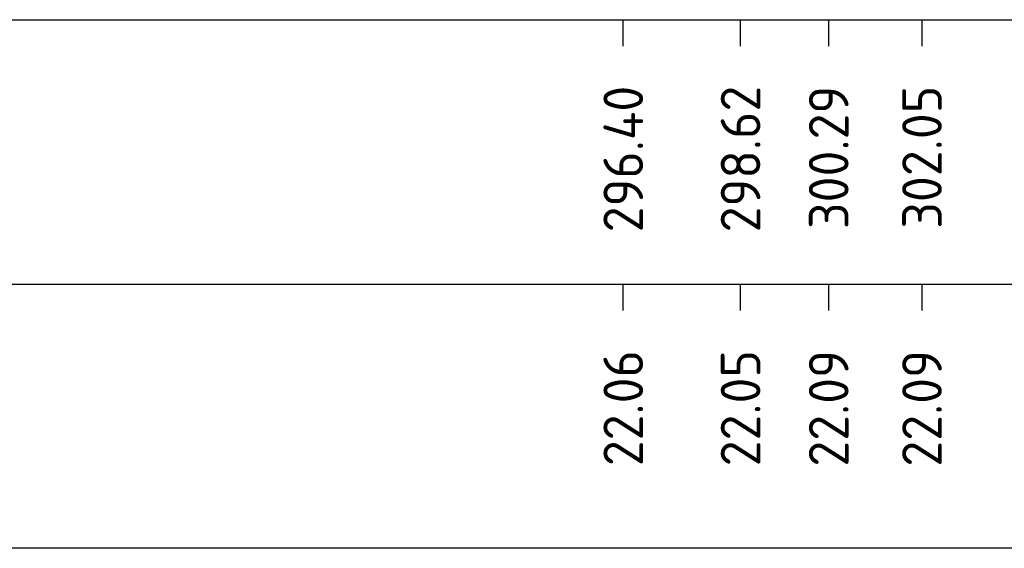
# Model space of a CAD drawing. Header units: metres. Extents: x 184432 to 189351, y 346610 to 348484.
# Tile 55 of 63: x 189165 to 189183, y 348457 to 348467. Entities that reach past the tile are written whole.
import ezdxf
from ezdxf.enums import TextEntityAlignment as Align

# ---------------------------------------------------------------- set-up
doc = ezdxf.new("R2010")
doc.units = ezdxf.units.M
doc.layers.add('X-ME-AL-PROFIELRASTER-S', color=7, linetype='Continuous')
doc.styles.add('NLCS-ISO-ANNOTATIVE-T18', font='NLCS-ISO.ttf', dxfattribs={"height": 1.8})

# ---------------------------------------------------------------- blocks, each defined once
blk = doc.blocks.new('SAL-PROFIELRASTER_BALK_EIND1-D')
at = {"color": 0, "linetype": 'ByBlock', "lineweight": -2, "flags": 128}
for points in [[(0, -2.5), (1, -2.5)], [(0, -12.5), (1, -12.5)]]:
    blk.add_lwpolyline(points, dxfattribs=at)
blk = doc.blocks.new('SAL-PROFIELRASTER_BALK_EIND2-D')
at = {"color": 0, "linetype": 'ByBlock', "lineweight": -2}
blk.add_line((1, -12.5), (0, -12.5), dxfattribs=at)
blk = doc.blocks.new('SAL-PROFIELRASTER_BALK_DATA-D')
at = {"color": 0, "linetype": 'ByBlock', "lineweight": -2}
blk.add_lwpolyline([(0, -3.5), (0, -2.5)], dxfattribs=at)
at = {"color": 0, "linetype": 'ByBlock', "lineweight": -2, "style": 'NLCS-ISO-ANNOTATIVE-T18'}
blk.add_attdef('GETAL', text='', height=1.5, rotation=90, dxfattribs=at).set_placement((0.75, -5), align=Align.RIGHT)

msp = doc.modelspace()

# ---------------------------------------------------------------- block references
at = {"layer": 'X-ME-AL-PROFIELRASTER-S', "xscale": 344.4832157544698, "yscale": 0.5, "zscale": 344.4832157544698}
for name, p in [('SAL-PROFIELRASTER_BALK_EIND1-D', (188879.757, 348467.973)), ('SAL-PROFIELRASTER_BALK_EIND2-D', (188879.757, 348462.973))]:
    msp.add_blockref(name, p, dxfattribs=at)
at = {"layer": 'X-ME-AL-PROFIELRASTER-S', "xscale": 0.5, "yscale": 0.5, "zscale": 0.5}
for p, values in [((189176.159, 348467.973), {'GETAL': '296.40'}), ((189178.377, 348467.973), {'GETAL': '298.62'}), ((189180.044, 348467.973), {'GETAL': '300.29'}), ((189181.808, 348467.973), {'GETAL': '302.05'}), ((189176.159, 348462.973), {'GETAL': '22.06'}), ((189178.377, 348462.973), {'GETAL': '22.05'}), ((189180.044, 348462.973), {'GETAL': '22.09'}), ((189181.808, 348462.973), {'GETAL': '22.09'})]:
    msp.add_blockref('SAL-PROFIELRASTER_BALK_DATA-D', p, dxfattribs=at).add_auto_attribs(values)

doc.saveas('drawing.dxf')
